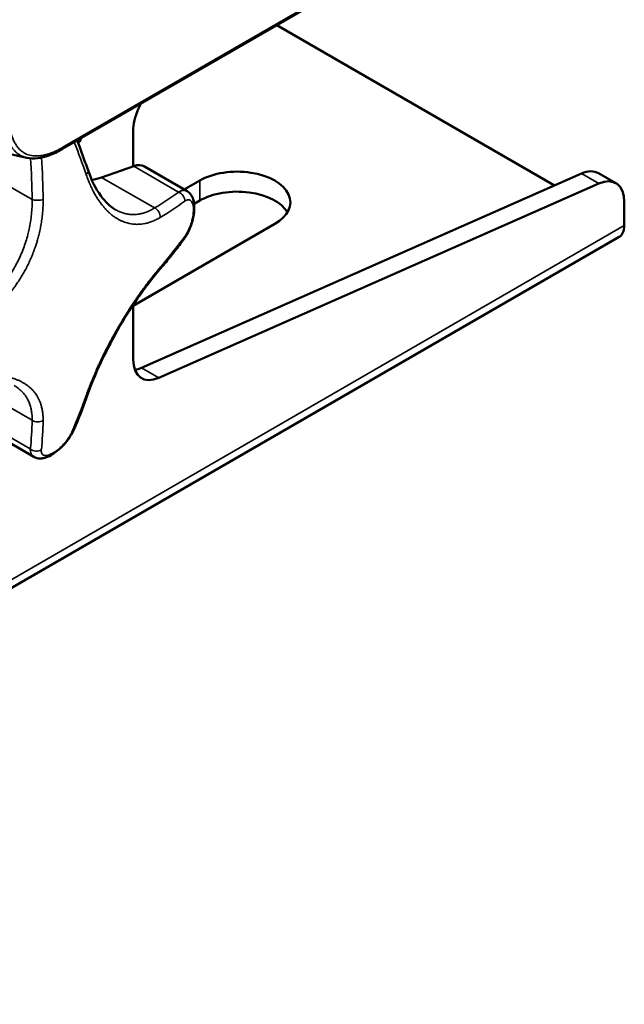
# Paper-space layout 'Sheet_1' of a CAD drawing. Header units: millimetres. Extents: x 0 to 118, y 0 to 118.
# Tile 75 of 206: x 40.69 to 43.6, y 78.17 to 82.92. Entities that reach past the tile are written whole.
import ezdxf

# ---------------------------------------------------------------- set-up
doc = ezdxf.new("R2010")
doc.units = ezdxf.units.MM
doc.layers.add('Visible (ANSI)', color=7, linetype='Continuous', lineweight=50)
doc.layers.add('Visible Narrow (ANSI)', color=7, linetype='Continuous', lineweight=35)

psp = doc.layouts.new('Sheet_1')

# ---------------------------------------------------------------- linework, layer by layer
at = {"layer": 'Visible (ANSI)'}
for p, q in [((43.5041, 83.80035), (40.89306, 82.29286)), ((41.92888, 82.89089), (43.26682, 82.11844)), ((40.31587, 82.34271), (40.72327, 82.25189)), ((41.23644, 82.21054), (41.23644, 82.38057)), ((40.72328, 82.25189), (40.72328, 82.25189)), ((41.23883, 82.21138), (41.08417, 82.15675)), ((41.2906, 82.2095), (41.49613, 82.09084)), ((43.39629, 82.1756), (41.27585, 81.23942)), ((43.56197, 82.12884), (43.47845, 82.17706)), ((41.35937, 81.1912), (43.47981, 82.12738)), ((41.4825, 82.0987), (41.55658, 82.14147)), ((41.49613, 82.09084), (41.49613, 82.09084)), ((41.53002, 82.0297), (41.55658, 82.04504)), ((43.60274, 81.92449), (43.60274, 82.03873)), ((41.91849, 81.93253), (41.23644, 81.53874)), ((43.57828, 81.87042), (37.17534, 78.17369)), ((41.23644, 81.27985), (41.23644, 81.54326)), ((40.75723, 80.81103), (40.5517, 80.92969))]:
    psp.add_line(p, q, dxfattribs=at)
for centre, major_axis, ratio, start_param, end_param in [((41.37563, 82.46093), (-0.09843, -0.17048), 0.5773503, 4.8945957, 5.4977871), ((40.40127, 82.67338), (-0.73819, -1.27858), 0.5773503, 1.7530031, 1.7723834), ((40.40127, 82.67338), (0.58071, 1.00582), 0.5773503, 4.6945023, 4.721426), ((41.21973, 82.08676), (0.07087, 0.12274), 0.5773503, 0, 0.593699), ((41.73754, 82.037), (0.25591, 0), 0.5773503, 5.4977871, 8.6393798), ((41.16373, 82.67604), (-0.29528, -0.51143), 0.5773503, 0.4780229, 0.593699), ((43.38003, 82.00658), (0.09843, 0.17048), 0.5773503, 0, 0.6682894), ((43.46354, 81.95836), (0.09843, 0.17048), 0.5773503, 5.4977871, 6.9514747), ((41.73754, 81.94056), (0.25591, 0), 0.5773503, 0.332447, 2.3561945), ((41.49148, 82.01364), (0.03937, 0.00008), 0.5787228, 0.0000002, 0.0000131), ((41.49148, 82.00997), (0.03937, -0.00008), 0.5759744, 6.2831732, 6.2831854), ((43.51922, 81.97271), (0.05906, -0.10229), 0.5773503, 0, 0.7853982), ((41.44992, 81.88446), (0.03176, -0.02327), 0.5974573, 0.0000394, 0.0000557), ((41.37563, 81.36022), (-0.09843, -0.17048), 0.5773503, 5.4977871, 6.9514747), ((41.29211, 81.40843), (-0.09843, -0.17048), 0.5773503, 0.438149, 0.6682894), ((40.91285, 80.95423), (0.03603, -0.01587), 0.5974573, 6.2831212, 6.283134), ((40.82494, 80.85548), (0.01975, -0.03405), 0.5759744, 0.0000002, 0.000013), ((40.82176, 80.85365), (0.01962, -0.03414), 0.5787228, 6.2831733, 6.2831855)]:
    psp.add_ellipse(centre, major_axis=major_axis, ratio=ratio, start_param=start_param, end_param=end_param, dxfattribs=at)
for points, knots in [([(40.89306, 82.29286), (40.87186, 82.28062), (40.85046, 82.27031), (40.81138, 82.25629), (40.79349, 82.25178), (40.75789, 82.24759), (40.73999, 82.24816), (40.72328, 82.25189)], [0, 0, 0, 0, 0.22550259, 0.22550259, 0.41633613, 0.41633613, 0.6153722, 0.6153722, 0.6153722, 0.6153722]), ([(41.01854, 82.19131), (41.01432, 82.20353), (41.01001, 82.21578), (41.00125, 82.24032), (40.9968, 82.25262), (40.98773, 82.27727), (40.98312, 82.28962), (40.97429, 82.31294), (40.97009, 82.3239), (40.96583, 82.33487)], [3.343062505, 3.343062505, 3.343062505, 3.343062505, 3.358264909, 3.358264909, 3.373467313, 3.373467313, 3.388669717, 3.388669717, 3.402108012, 3.402108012, 3.402108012, 3.402108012]), ([(41.01854, 82.19131), (41.0353, 82.14285), (41.05677, 82.10025), (41.10248, 82.03781), (41.12662, 82.01556), (41.15096, 82.0015)], [0, 0, 0, 0, 0.47574693, 0.47574693, 0.90568964, 0.90568964, 0.90568964, 0.90568964]), ([(41.49613, 82.09084), (41.50251, 82.08715), (41.50812, 82.08219), (41.51734, 82.07076), (41.52095, 82.06417), (41.52715, 82.04825), (41.52919, 82.03852), (41.53062, 82.02356), (41.53084, 82.0187), (41.53085, 82.01372)], [0, 0, 0, 0, 0.06827393, 0.06827393, 0.14007674, 0.14007674, 0.23397992, 0.23397992, 0.27724553, 0.27724553, 0.27724553, 0.27724553]), ([(41.53085, 82.00989), (41.53082, 81.99566), (41.52904, 81.98017), (41.5229, 81.95056), (41.51873, 81.93612), (41.50881, 81.90928), (41.50304, 81.89652), (41.49203, 81.87644), (41.48699, 81.86844), (41.48168, 81.86119)], [0, 0, 0, 0, 0.123522, 0.123522, 0.23518334, 0.23518334, 0.34251002, 0.34251002, 0.42183609, 0.42183609, 0.42183609, 0.42183609]), ([(41.53085, 82.01372), (41.53085, 82.01346), (41.53085, 82.01321), (41.53085, 82.0127), (41.53085, 82.01244), (41.53085, 82.01193), (41.53085, 82.01168), (41.53085, 82.01116), (41.53085, 82.01091), (41.53085, 82.0104), (41.53085, 82.01014), (41.53085, 82.00989)], [3.139212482, 3.139212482, 3.139212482, 3.139212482, 3.1401645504, 3.1401645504, 3.1411166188, 3.1411166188, 3.1420686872, 3.1420686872, 3.1430207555, 3.1430207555, 3.1439728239, 3.1439728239, 3.1439728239, 3.1439728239]), ([(41.36359, 81.71264), (41.37196, 81.72238), (41.38022, 81.73215), (41.39657, 81.75176), (41.40464, 81.7616), (41.42059, 81.78134), (41.42846, 81.79125), (41.44401, 81.81113), (41.45169, 81.8211), (41.46683, 81.8411), (41.47431, 81.85113), (41.48168, 81.86119)], [3.343062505, 3.343062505, 3.343062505, 3.343062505, 3.358264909, 3.358264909, 3.373467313, 3.373467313, 3.388669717, 3.388669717, 3.403872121, 3.403872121, 3.419074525, 3.419074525, 3.419074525, 3.419074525]), ([(41.36359, 81.71264), (41.32919, 81.67261), (41.29292, 81.62548), (41.22381, 81.52565), (41.19002, 81.47192), (41.12895, 81.36473), (41.10078, 81.30998), (41.05384, 81.208), (41.0341, 81.15943), (41.01848, 81.1149)], [0, 0, 0, 0, 0.4912756, 0.4912756, 0.9667941, 0.9667941, 1.431552, 1.431552, 1.8706982, 1.8706982, 1.8706982, 1.8706982]), ([(40.94888, 80.93836), (40.95391, 80.94978), (40.95886, 80.96126), (40.96861, 80.98438), (40.97341, 80.99602), (40.98285, 81.01942), (40.98749, 81.03119), (40.99661, 81.05488), (41.0011, 81.06679), (41.00991, 81.09074), (41.01424, 81.10279), (41.01848, 81.1149)], [2.864110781, 2.864110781, 2.864110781, 2.864110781, 2.879313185, 2.879313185, 2.89451559, 2.89451559, 2.909717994, 2.909717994, 2.924920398, 2.924920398, 2.940122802, 2.940122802, 2.940122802, 2.940122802]), ([(40.94888, 80.93836), (40.94275, 80.92444), (40.93428, 80.90997), (40.91528, 80.8836), (40.90481, 80.87125), (40.88371, 80.85006), (40.87296, 80.84074), (40.8564, 80.82867), (40.85054, 80.82482), (40.8447, 80.82143)], [0, 0, 0, 0, 0.13430702, 0.13430702, 0.25431106, 0.25431106, 0.36300213, 0.36300213, 0.42167358, 0.42167358, 0.42167358, 0.42167358]), ([(40.8447, 80.82143), (40.84447, 80.8213), (40.84425, 80.82117), (40.84381, 80.82092), (40.84359, 80.82079), (40.84315, 80.82053), (40.84292, 80.82041), (40.84248, 80.82015), (40.84226, 80.82002), (40.84182, 80.81977), (40.8416, 80.81964), (40.84137, 80.81951)], [4.7100088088, 4.7100088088, 4.7100088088, 4.7100088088, 4.7109608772, 4.7109608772, 4.7119129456, 4.7119129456, 4.7128650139, 4.7128650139, 4.7138170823, 4.7138170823, 4.7147691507, 4.7147691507, 4.7147691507, 4.7147691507]), ([(40.84137, 80.81951), (40.82956, 80.81272), (40.81767, 80.80768), (40.79956, 80.80369), (40.79333, 80.80296), (40.78209, 80.80315), (40.77704, 80.80377), (40.76698, 80.80631), (40.76191, 80.80832), (40.75723, 80.81102)], [0, 0, 0, 0, 0.11848499, 0.11848499, 0.17903828, 0.17903828, 0.22712902, 0.22712902, 0.27721329, 0.27721329, 0.27721329, 0.27721329])]:
    psp.add_open_spline(points, degree=3, knots=knots, dxfattribs=at)
psp.add_open_spline([(40.75723, 80.81102), (40.75723, 80.81102), (40.75723, 80.81103), (40.75723, 80.81103)], degree=3, dxfattribs=at)
at = {"layer": 'Visible Narrow (ANSI)'}
for p, q in [((40.89714, 82.30187), (43.50818, 83.80936)), ((40.49416, 82.19759), (40.74903, 82.05045)), ((41.45522, 82.08645), (41.23883, 82.21138)), ((41.08417, 82.15675), (41.33903, 82.00961)), ((43.47981, 82.12738), (43.39629, 82.1756)), ((41.55658, 82.04504), (41.55658, 82.14147)), ((37.1998, 78.22775), (43.60274, 81.92449)), ((41.27585, 81.23942), (41.35937, 81.1912)), ((40.74903, 80.98769), (40.49416, 81.13483)), ((40.52418, 80.97358), (40.74058, 80.84864))]:
    psp.add_line(p, q, dxfattribs=at)
for centre, major_axis, ratio, start_param, end_param in [((40.88322, 82.30991), (0.00984, -0.01705), 0.5773503, 6.2831848, 7.0685835), ((38.97428, 82.9504), (1.91187, -2.3855), 0.4567734, 0.9077552, 0.9718974), ((38.57687, 82.72654), (1.00518, -2.84556), 0.6767752, 1.102942, 1.1722018), ((38.60181, 82.73535), (-1.01824, 2.88254), 0.6767752, 4.2445347, 4.3141911), ((40.98133, 82.17845), (0.03721, 0.01287), 0.5475531, 5.3773607, 6.2831857), ((38.82903, 83.06865), (-2.98307, 0.45704), 0.4567734, 2.6367772, 2.7127892), ((41.44992, 82.05183), (-0.02329, 0.03174), 0.8090437, 3.9097891, 5.3930483), ((40.77636, 82.0601), (0.03937, 0.0004), 0.3320011, 3.9417576, 5.4250167), ((41.33373, 81.97499), (0.0202, -0.03379), 0.7786198, 0.8430347, 2.3262939), ((38.82419, 83.03706), (3.02184, -0.46298), 0.4567734, 5.7783699, 5.8543819), ((41.49148, 82.01364), (0.03937, 0.00008), 0.5787228, 5.813782, 6.2831853), ((41.49148, 82.00997), (0.03937, -0.00008), 0.5759744, 5.8161621, 6.2831732), ((40.8498, 81.61079), (0.47858, 0.82893), 0.5773503, 5.495407, 5.5001673), ((38.82419, 82.60696), (-3.00547, -0.55945), 0.6767752, 2.4415903, 2.5176024), ((41.44992, 81.88446), (0.03176, -0.02327), 0.5974573, 0.0000163, 0.4786286), ((41.33373, 81.7383), (0.02986, -0.02566), 0.5630678, 0, 0.5237094), ((38.97428, 82.86693), (1.01824, -2.88254), 0.6767752, 0.6239903, 0.7000023), ((40.98133, 81.12793), (0.03715, -0.01303), 0.5630678, 5.7594759, 6.2831853), ((38.57687, 82.63189), (1.88735, -2.35489), 0.4567734, 0.4288034, 0.5048155), ((40.77636, 81.00959), (-0.03937, 0.0006), 0.7786198, 0.8152987, 2.2985579), ((38.60181, 82.65188), (-1.91187, 2.3855), 0.4567734, 3.5703961, 3.6464081), ((40.91285, 80.95423), (0.03603, -0.01587), 0.5974573, 5.8045567, 6.2831725), ((40.76791, 80.87055), (0.03914, -0.0043), 0.8090437, 4.0317296, 5.5149888), ((40.82176, 80.85365), (0.01961, -0.03414), 0.5787228, 0, 0.4694033), ((40.82494, 80.85548), (0.01976, -0.03405), 0.5759744, 0.0000128, 0.4670232), ((40.8498, 81.61079), (0.47858, 0.82893), 0.5773503, 3.9246106, 3.929371)]:
    psp.add_ellipse(centre, major_axis=major_axis, ratio=ratio, start_param=start_param, end_param=end_param, dxfattribs=at)
for points, knots in [([(40.72328, 82.25189), (40.72104, 82.25239), (40.71883, 82.25295), (40.7157, 82.25384), (40.71474, 82.25413), (40.71115, 82.25525), (40.70856, 82.25616), (40.70299, 82.25836), (40.70003, 82.25968), (40.69589, 82.26175), (40.69467, 82.26239), (40.6906, 82.26461), (40.68781, 82.2663), (40.68246, 82.26985), (40.67991, 82.2717), (40.67659, 82.27432), (40.67578, 82.27498), (40.67243, 82.27776), (40.66996, 82.28), (40.66513, 82.28472), (40.66279, 82.28721), (40.65976, 82.29066), (40.65904, 82.29151), (40.65711, 82.29383), (40.65591, 82.29533), (40.65249, 82.29979), (40.6503, 82.30286), (40.6466, 82.30848), (40.64506, 82.31096), (40.64163, 82.31681), (40.63977, 82.32023), (40.63775, 82.32423), (40.63753, 82.32467), (40.63544, 82.32888), (40.63364, 82.33281), (40.63154, 82.33779), (40.63117, 82.33867), (40.62913, 82.34369), (40.62751, 82.34801), (40.62494, 82.35552), (40.62394, 82.35863), (40.62206, 82.36482), (40.62119, 82.36789), (40.619, 82.37609), (40.61773, 82.38133), (40.61545, 82.39194), (40.61442, 82.3973), (40.61317, 82.40472), (40.61286, 82.40663), (40.61256, 82.40856)], [0.42790657, 0.42790657, 0.42790657, 0.42790657, 0.45122589, 0.45122589, 0.46153846, 0.46153846, 0.49015026, 0.49015026, 0.5240341, 0.5240341, 0.53846154, 0.53846154, 0.57241921, 0.57241921, 0.60477515, 0.60477515, 0.61538462, 0.61538462, 0.64865623, 0.64865623, 0.68175353, 0.68175353, 0.69230769, 0.69230769, 0.71009032, 0.71009032, 0.74402409, 0.74402409, 0.76923077, 0.76923077, 0.80141042, 0.80141042, 0.80534007, 0.80534007, 0.83900658, 0.83900658, 0.84615385, 0.84615385, 0.87949836, 0.87949836, 0.90196733, 0.90196733, 0.92307692, 0.92307692, 0.95691994, 0.95691994, 0.98906697, 0.98906697, 1, 1, 1, 1]), ([(40.89714, 82.30187), (40.89081, 82.29822), (40.88448, 82.29475), (40.87816, 82.2915), (40.87121, 82.28791), (40.86426, 82.28458), (40.85735, 82.28153), (40.8497, 82.27816), (40.84209, 82.27514), (40.83455, 82.27249), (40.82618, 82.26956), (40.81789, 82.26711), (40.80972, 82.26518), (40.80789, 82.26475), (40.80607, 82.26434), (40.80425, 82.26396), (40.79706, 82.26246), (40.78996, 82.26138), (40.783, 82.26076), (40.77554, 82.26009), (40.76823, 82.25995), (40.76114, 82.26036), (40.75894, 82.26049), (40.75677, 82.26067), (40.75461, 82.26091), (40.74424, 82.26204), (40.73437, 82.26442), (40.72514, 82.26806), (40.72432, 82.26838), (40.72351, 82.26871), (40.7227, 82.26906), (40.71394, 82.27277), (40.7058, 82.27763), (40.69834, 82.28357), (40.69573, 82.28565), (40.69321, 82.28786), (40.69077, 82.29019), (40.68597, 82.29478), (40.6815, 82.29985), (40.67737, 82.30536), (40.6734, 82.31066), (40.66975, 82.31636), (40.6664, 82.3224), (40.66468, 82.3255), (40.66305, 82.32869), (40.66149, 82.33196), (40.65675, 82.34195), (40.65274, 82.35274), (40.64941, 82.36416), (40.64917, 82.36498), (40.64893, 82.36582), (40.64869, 82.36665), (40.64514, 82.37929), (40.6424, 82.39267), (40.64038, 82.4066), (40.64017, 82.40807), (40.63997, 82.40954), (40.63977, 82.41102)], [0.00000004, 0.00000004, 0.00000004, 0.00000004, 0.05025338, 0.05025338, 0.05025338, 0.105606, 0.105606, 0.105606, 0.16684946, 0.16684946, 0.16684946, 0.23478844, 0.23478844, 0.23478844, 0.25, 0.25, 0.25, 0.3102989, 0.3102989, 0.3102989, 0.375, 0.375, 0.375, 0.39501483, 0.39501483, 0.39501483, 0.49142919, 0.49142919, 0.49142919, 0.5, 0.5, 0.5, 0.59260522, 0.59260522, 0.59260522, 0.625, 0.625, 0.625, 0.68873563, 0.68873563, 0.68873563, 0.75, 0.75, 0.75, 0.78136104, 0.78136104, 0.78136104, 0.87699411, 0.87699411, 0.87699411, 0.88393371, 0.88393371, 0.88393371, 0.98892583, 0.98892583, 0.98892583, 1, 1, 1, 1]), ([(41.00984, 82.17035), (41.0133, 82.16033), (41.01679, 82.151), (41.02023, 82.14233), (41.02059, 82.14143), (41.02094, 82.14054), (41.0213, 82.13966), (41.02509, 82.13025), (41.02883, 82.12162), (41.03253, 82.11359), (41.03622, 82.10557), (41.03986, 82.09815), (41.04346, 82.0912), (41.04706, 82.08424), (41.05063, 82.07776), (41.05418, 82.07162), (41.05772, 82.06549), (41.06125, 82.05971), (41.06478, 82.05422), (41.06831, 82.04873), (41.07183, 82.04353), (41.07536, 82.03856), (41.0783, 82.03443), (41.08124, 82.03046), (41.0842, 82.02664), (41.08481, 82.02586), (41.08541, 82.02508), (41.08602, 82.02431), (41.08959, 82.01977), (41.09319, 82.01543), (41.09682, 82.01126), (41.0997, 82.00796), (41.1026, 82.00477), (41.10553, 82.00168), (41.10631, 82.00086), (41.10709, 82.00005), (41.10787, 81.99924), (41.1116, 81.99539), (41.11538, 81.9917), (41.11922, 81.98816), (41.12306, 81.98462), (41.12696, 81.98122), (41.13092, 81.97797), (41.13489, 81.97473), (41.13891, 81.97163), (41.143, 81.9687), (41.14708, 81.96576), (41.15122, 81.96298), (41.1554, 81.96037), (41.15959, 81.95776), (41.16382, 81.95532), (41.16809, 81.95305), (41.17235, 81.95078), (41.17665, 81.94868), (41.18098, 81.94676), (41.1853, 81.94484), (41.18965, 81.9431), (41.19402, 81.94153), (41.19839, 81.93997), (41.20278, 81.93858), (41.20718, 81.93736), (41.21042, 81.93646), (41.21367, 81.93566), (41.21693, 81.93495), (41.2181, 81.93469), (41.21928, 81.93445), (41.22046, 81.93422), (41.2249, 81.93334), (41.22938, 81.93263), (41.2339, 81.9321), (41.23773, 81.93164), (41.24159, 81.93131), (41.24549, 81.9311), (41.24619, 81.93106), (41.2469, 81.93103), (41.2476, 81.931), (41.25118, 81.93085), (41.25479, 81.93081), (41.25846, 81.93088), (41.25953, 81.9309), (41.2606, 81.93092), (41.26167, 81.93096), (41.26556, 81.9311), (41.2695, 81.93137), (41.27352, 81.93177), (41.27444, 81.93186), (41.27536, 81.93196), (41.27629, 81.93207), (41.28127, 81.93264), (41.28638, 81.93343), (41.29164, 81.93447), (41.29691, 81.9355), (41.30235, 81.93679), (41.308, 81.9384), (41.31366, 81.94), (41.31954, 81.94192), (41.32571, 81.94425), (41.33188, 81.94657), (41.33834, 81.94931), (41.34518, 81.9526), (41.35202, 81.95589), (41.35925, 81.95973), (41.36681, 81.96425)], [0, 0, 0, 0, 0.0335748, 0.0335748, 0.0335748, 0.037037, 0.037037, 0.037037, 0.0740741, 0.0740741, 0.0740741, 0.1111111, 0.1111111, 0.1111111, 0.1481481, 0.1481481, 0.1481481, 0.1851852, 0.1851852, 0.1851852, 0.2222222, 0.2222222, 0.2222222, 0.2529801, 0.2529801, 0.2529801, 0.2592593, 0.2592593, 0.2592593, 0.2962963, 0.2962963, 0.2962963, 0.3255643, 0.3255643, 0.3255643, 0.3333333, 0.3333333, 0.3333333, 0.3703704, 0.3703704, 0.3703704, 0.4074074, 0.4074074, 0.4074074, 0.4444444, 0.4444444, 0.4444444, 0.4814815, 0.4814815, 0.4814815, 0.5185185, 0.5185185, 0.5185185, 0.5555556, 0.5555556, 0.5555556, 0.5925926, 0.5925926, 0.5925926, 0.6296296, 0.6296296, 0.6296296, 0.6568596, 0.6568596, 0.6568596, 0.6666667, 0.6666667, 0.6666667, 0.7037037, 0.7037037, 0.7037037, 0.7350993, 0.7350993, 0.7350993, 0.7407407, 0.7407407, 0.7407407, 0.7694261, 0.7694261, 0.7694261, 0.7777778, 0.7777778, 0.7777778, 0.8079105, 0.8079105, 0.8079105, 0.8148148, 0.8148148, 0.8148148, 0.8518519, 0.8518519, 0.8518519, 0.8888889, 0.8888889, 0.8888889, 0.9259259, 0.9259259, 0.9259259, 0.962963, 0.962963, 0.962963, 1, 1, 1, 1]), ([(41.49613, 82.09084), (41.49612, 82.09084), (41.49612, 82.09084), (41.49611, 82.09085), (41.49503, 82.09147), (41.49392, 82.09202), (41.49279, 82.09249), (41.49165, 82.09297), (41.49048, 82.09337), (41.48929, 82.09369), (41.48809, 82.09402), (41.48687, 82.09427), (41.48564, 82.09444), (41.48505, 82.09453), (41.48446, 82.09459), (41.48386, 82.09464), (41.48255, 82.09475), (41.48124, 82.09478), (41.47991, 82.09473), (41.47863, 82.09469), (41.47733, 82.09457), (41.47602, 82.09439), (41.47469, 82.0942), (41.47336, 82.09394), (41.472, 82.09361), (41.47142, 82.09347), (41.47083, 82.09332), (41.47024, 82.09315), (41.47015, 82.09313), (41.47006, 82.0931), (41.46997, 82.09307), (41.46812, 82.09254), (41.46624, 82.09187), (41.46433, 82.09108), (41.46241, 82.09028), (41.46047, 82.08936), (41.45851, 82.08831), (41.45742, 82.08773), (41.45632, 82.08711), (41.45522, 82.08645)], [0.57319214, 0.57319214, 0.57319214, 0.57319214, 0.57339483, 0.57339483, 0.57339483, 0.61317714, 0.61317714, 0.61317714, 0.65312627, 0.65312627, 0.65312627, 0.6932983, 0.6932983, 0.6932983, 0.71258002, 0.71258002, 0.71258002, 0.75467042, 0.75467042, 0.75467042, 0.79550021, 0.79550021, 0.79550021, 0.83666724, 0.83666724, 0.83666724, 0.85445735, 0.85445735, 0.85445735, 0.85714286, 0.85714286, 0.85714286, 0.91279917, 0.91279917, 0.91279917, 0.96873162, 0.96873162, 0.96873162, 1, 1, 1, 1]), ([(40.74903, 82.05045), (40.74926, 82.03868), (40.74915, 82.02685), (40.74822, 82.00312), (40.7474, 81.99123), (40.74507, 81.96742), (40.74356, 81.95551), (40.73983, 81.93172), (40.73762, 81.91984), (40.73313, 81.89906), (40.73101, 81.89014), (40.72572, 81.8699), (40.72243, 81.85861), (40.71523, 81.83617), (40.71132, 81.82502), (40.70289, 81.80292), (40.69837, 81.79197), (40.68873, 81.7703), (40.68362, 81.75958), (40.67307, 81.73894), (40.66767, 81.72901), (40.65608, 81.70893), (40.64986, 81.69879), (40.63689, 81.67889), (40.63014, 81.66911), (40.61613, 81.64996), (40.60888, 81.64058), (40.5939, 81.62226), (40.58618, 81.61332), (40.57069, 81.59634), (40.56295, 81.58829), (40.54641, 81.57194), (40.53756, 81.56369), (40.51947, 81.54774), (40.51022, 81.54005), (40.49136, 81.52525), (40.48175, 81.51815), (40.46221, 81.50456), (40.45227, 81.49807), (40.43443, 81.48715), (40.42657, 81.48259), (40.41865, 81.47823)], [0, 0, 0, 0, 0.0527307, 0.0527307, 0.1053505, 0.1053505, 0.1579077, 0.1579077, 0.210386, 0.210386, 0.25, 0.25, 0.3005369, 0.3005369, 0.3510386, 0.3510386, 0.4015192, 0.4015192, 0.4519895, 0.4519895, 0.5, 0.5, 0.5504744, 0.5504744, 0.6009684, 0.6009684, 0.6514715, 0.6514715, 0.7020139, 0.7020139, 0.75, 0.75, 0.8022522, 0.8022522, 0.854597, 0.854597, 0.9069925, 0.9069925, 0.9594896, 0.9594896, 1, 1, 1, 1]), ([(40.44522, 81.43217), (40.45667, 81.43863), (40.46742, 81.44515), (40.47747, 81.45161), (40.48752, 81.45807), (40.49687, 81.46446), (40.50568, 81.47078), (40.5145, 81.47711), (40.52277, 81.48336), (40.53061, 81.48956), (40.53846, 81.49575), (40.54589, 81.5019), (40.55299, 81.50801), (40.5601, 81.51412), (40.56688, 81.5202), (40.5734, 81.52628), (40.57992, 81.53235), (40.58619, 81.53842), (40.59226, 81.54451), (40.59832, 81.5506), (40.60419, 81.55671), (40.60991, 81.56286), (40.61562, 81.56902), (40.62118, 81.57523), (40.62661, 81.58152), (40.63204, 81.5878), (40.63736, 81.59416), (40.64255, 81.60061), (40.64644, 81.60544), (40.65027, 81.61031), (40.65404, 81.61524), (40.6553, 81.61689), (40.65656, 81.61856), (40.65781, 81.62022), (40.6628, 81.62686), (40.66768, 81.63359), (40.67245, 81.64043), (40.67723, 81.64726), (40.6819, 81.6542), (40.68646, 81.66123), (40.69103, 81.66827), (40.69549, 81.67541), (40.69983, 81.68264), (40.70418, 81.68987), (40.7084, 81.69719), (40.71249, 81.70456), (40.71659, 81.71194), (40.72055, 81.71938), (40.72437, 81.72687), (40.72819, 81.73435), (40.73187, 81.74189), (40.73541, 81.74945), (40.73894, 81.75701), (40.74234, 81.7646), (40.74559, 81.77223), (40.74884, 81.77986), (40.75196, 81.78753), (40.75495, 81.79524), (40.75793, 81.80296), (40.76078, 81.81073), (40.76351, 81.81858), (40.76584, 81.82528), (40.76808, 81.83204), (40.77022, 81.83887), (40.77059, 81.84004), (40.77096, 81.84121), (40.77132, 81.84238), (40.7733, 81.84881), (40.77521, 81.85531), (40.77704, 81.8619), (40.7775, 81.86355), (40.77795, 81.8652), (40.7784, 81.86686), (40.78064, 81.87516), (40.78276, 81.88362), (40.78476, 81.8923), (40.78676, 81.90098), (40.78864, 81.90989), (40.79038, 81.91909), (40.79212, 81.92829), (40.79373, 81.93778), (40.79517, 81.94766), (40.79661, 81.95754), (40.79789, 81.96779), (40.79896, 81.97856), (40.80004, 81.98933), (40.8009, 82.00061), (40.80147, 82.01258), (40.80198, 82.02321), (40.80226, 82.03439), (40.80222, 82.04606), (40.80222, 82.04752), (40.80221, 82.04899), (40.80219, 82.05047)], [0, 0, 0, 0, 0.037037, 0.037037, 0.037037, 0.0740741, 0.0740741, 0.0740741, 0.1111111, 0.1111111, 0.1111111, 0.1481481, 0.1481481, 0.1481481, 0.1851852, 0.1851852, 0.1851852, 0.2222222, 0.2222222, 0.2222222, 0.2592593, 0.2592593, 0.2592593, 0.2962963, 0.2962963, 0.2962963, 0.3333333, 0.3333333, 0.3333333, 0.3610591, 0.3610591, 0.3610591, 0.3703704, 0.3703704, 0.3703704, 0.4074074, 0.4074074, 0.4074074, 0.4444444, 0.4444444, 0.4444444, 0.4814815, 0.4814815, 0.4814815, 0.5185185, 0.5185185, 0.5185185, 0.5555556, 0.5555556, 0.5555556, 0.5925926, 0.5925926, 0.5925926, 0.6296296, 0.6296296, 0.6296296, 0.6666667, 0.6666667, 0.6666667, 0.7037037, 0.7037037, 0.7037037, 0.7353387, 0.7353387, 0.7353387, 0.7407407, 0.7407407, 0.7407407, 0.7703776, 0.7703776, 0.7703776, 0.7777778, 0.7777778, 0.7777778, 0.8148148, 0.8148148, 0.8148148, 0.8518519, 0.8518519, 0.8518519, 0.8888889, 0.8888889, 0.8888889, 0.9259259, 0.9259259, 0.9259259, 0.962963, 0.962963, 0.962963, 0.9958767, 0.9958767, 0.9958767, 1, 1, 1, 1]), ([(41.33903, 82.00961), (41.3325, 82.00557), (41.32592, 82.0019), (41.31269, 81.99532), (41.30605, 81.99241), (41.29272, 81.98738), (41.28604, 81.98526), (41.27268, 81.9818), (41.26599, 81.98047), (41.25411, 81.97881), (41.24892, 81.97832), (41.23728, 81.97779), (41.23085, 81.97787), (41.21805, 81.9788), (41.21169, 81.97964), (41.19904, 81.98209), (41.19277, 81.98369), (41.18034, 81.98765), (41.17418, 81.99), (41.16231, 81.99532), (41.1566, 81.99825), (41.15096, 82.0015)], [0, 0, 0, 0, 0.05246557, 0.05246557, 0.10482443, 0.10482443, 0.15712307, 0.15712307, 0.20934671, 0.20934671, 0.25, 0.25, 0.3005574, 0.3005574, 0.35108015, 0.35108015, 0.40158216, 0.40158216, 0.45207434, 0.45207434, 0.49997172, 0.49997172, 0.49997172, 0.49997172]), ([(41.48451, 82.04209), (41.48788, 82.04456), (41.49119, 82.04643), (41.49664, 82.04851), (41.49884, 82.04904), (41.50176, 82.04932), (41.50255, 82.04934), (41.50621, 82.04924), (41.50891, 82.04849), (41.51245, 82.04645), (41.51349, 82.04569), (41.51569, 82.04372), (41.51683, 82.04244), (41.51968, 82.03847), (41.52123, 82.03542), (41.52283, 82.03094), (41.52314, 82.02998), (41.52427, 82.02614), (41.52495, 82.02304), (41.52613, 82.01527), (41.52651, 82.01044), (41.52661, 82.00466), (41.52661, 82.00403), (41.52661, 82.0034)], [0.00000001, 0.00000001, 0.00000001, 0.00000001, 0.14618123, 0.14618123, 0.25, 0.25, 0.28933425, 0.28933425, 0.43552187, 0.43552187, 0.5, 0.5, 0.57932291, 0.57932291, 0.71464924, 0.71464924, 0.75, 0.75, 0.85090309, 0.85090309, 0.98396906, 0.98396906, 1, 1, 1, 1]), ([(41.52661, 81.99968), (41.5266, 81.99418), (41.52626, 81.98832), (41.52507, 81.97743), (41.52435, 81.97249), (41.52323, 81.96633), (41.52301, 81.96519), (41.52154, 81.95775), (41.52001, 81.95135), (41.51707, 81.9409), (41.51582, 81.93683), (41.51371, 81.93048), (41.5129, 81.92817), (41.50969, 81.91937), (41.50708, 81.913), (41.5032, 81.90454), (41.50209, 81.90222), (41.49903, 81.89607), (41.49704, 81.89233), (41.49192, 81.88342), (41.48873, 81.87843), (41.48516, 81.87344), (41.48484, 81.87299), (41.48451, 81.87255)], [0, 0, 0, 0, 0.13965777, 0.13965777, 0.25, 0.25, 0.27486857, 0.27486857, 0.41224395, 0.41224395, 0.5, 0.5, 0.55063108, 0.55063108, 0.6942739, 0.6942739, 0.75, 0.75, 0.84452059, 0.84452059, 0.98582717, 0.98582717, 1, 1, 1, 1]), ([(41.36681, 81.72449), (41.36342, 81.72054), (41.36009, 81.71662), (41.35683, 81.71275), (41.35349, 81.70878), (41.35023, 81.70485), (41.34703, 81.70097), (41.34645, 81.70027), (41.34587, 81.69956), (41.34529, 81.69886), (41.34359, 81.69678), (41.34191, 81.69472), (41.34025, 81.69268), (41.33745, 81.68923), (41.33471, 81.68583), (41.33203, 81.68247), (41.32992, 81.67983), (41.32785, 81.67722), (41.32582, 81.67464), (41.32221, 81.67007), (41.3187, 81.66557), (41.31527, 81.66113), (41.31458, 81.66023), (41.31389, 81.65933), (41.3132, 81.65844), (41.31146, 81.65618), (41.30975, 81.65395), (41.30806, 81.65172), (41.3042, 81.64666), (41.30044, 81.64167), (41.29677, 81.63675), (41.29504, 81.63443), (41.29333, 81.63212), (41.29164, 81.62983), (41.28757, 81.62432), (41.28361, 81.61889), (41.27972, 81.6135), (41.27855, 81.61189), (41.27739, 81.61028), (41.27624, 81.60867), (41.27421, 81.60584), (41.2722, 81.60302), (41.27021, 81.60021), (41.26859, 81.59794), (41.26699, 81.59567), (41.26541, 81.59341), (41.26413, 81.5916), (41.26287, 81.5898), (41.26161, 81.588), (41.25791, 81.5827), (41.25427, 81.57742), (41.25067, 81.57216), (41.25042, 81.57179), (41.25017, 81.57143), (41.24992, 81.57106), (41.24912, 81.5699), (41.24833, 81.56874), (41.24754, 81.56758), (41.24386, 81.56216), (41.24021, 81.55675), (41.23659, 81.55132), (41.23568, 81.54994), (41.23476, 81.54857), (41.23385, 81.54719), (41.23259, 81.5453), (41.23135, 81.54341), (41.2301, 81.54152), (41.228, 81.53833), (41.22591, 81.53514), (41.22382, 81.53193), (41.22268, 81.53017), (41.22154, 81.52841), (41.2204, 81.52665), (41.21738, 81.52199), (41.21438, 81.51732), (41.21139, 81.51262), (41.21108, 81.51212), (41.21076, 81.51163), (41.21045, 81.51113), (41.20934, 81.50939), (41.20824, 81.50764), (41.20713, 81.50589), (41.20419, 81.50122), (41.20125, 81.49653), (41.19832, 81.49182), (41.19703, 81.48973), (41.19573, 81.48763), (41.19444, 81.48554), (41.19429, 81.4853), (41.19415, 81.48506), (41.194, 81.48481), (41.1909, 81.47978), (41.18782, 81.47473), (41.18474, 81.46964), (41.18349, 81.46757), (41.18225, 81.4655), (41.181, 81.46342), (41.18051, 81.46261), (41.18002, 81.46179), (41.17953, 81.46098), (41.1772, 81.45709), (41.17488, 81.45318), (41.17257, 81.44926), (41.17109, 81.44675), (41.16961, 81.44424), (41.16814, 81.44172), (41.16741, 81.44047), (41.16668, 81.43922), (41.16595, 81.43797), (41.16392, 81.43448), (41.1619, 81.43098), (41.15988, 81.42748), (41.15841, 81.42492), (41.15694, 81.42236), (41.15548, 81.4198), (41.1546, 81.41826), (41.15373, 81.41672), (41.15285, 81.41517), (41.15091, 81.41175), (41.14899, 81.40833), (41.14707, 81.4049), (41.14574, 81.40253), (41.14442, 81.40016), (41.1431, 81.39779), (41.14218, 81.39613), (41.14127, 81.39448), (41.14036, 81.39283), (41.13869, 81.38982), (41.13704, 81.38681), (41.1354, 81.3838), (41.13394, 81.38113), (41.13249, 81.37846), (41.13105, 81.37579), (41.13027, 81.37435), (41.12949, 81.3729), (41.12871, 81.37146), (41.12668, 81.36768), (41.12467, 81.3639), (41.12266, 81.36013), (41.12156, 81.35805), (41.12046, 81.35596), (41.11936, 81.35388), (41.11882, 81.35285), (41.11828, 81.35183), (41.11775, 81.3508), (41.11554, 81.3466), (41.11336, 81.3424), (41.11119, 81.3382), (41.11013, 81.33613), (41.10907, 81.33407), (41.10801, 81.33201), (41.10774, 81.33147), (41.10746, 81.33093), (41.10718, 81.33038), (41.1045, 81.32514), (41.10185, 81.31989), (41.09921, 81.31462), (41.09846, 81.31312), (41.09771, 81.31162), (41.09696, 81.31012), (41.09385, 81.30387), (41.09077, 81.29759), (41.08771, 81.29128), (41.08745, 81.29075), (41.08719, 81.29021), (41.08693, 81.28967), (41.08667, 81.28913), (41.08641, 81.28859), (41.08615, 81.28805), (41.08328, 81.28213), (41.08044, 81.27617), (41.07761, 81.27015), (41.07751, 81.26994), (41.07741, 81.26973), (41.07731, 81.26952), (41.0767, 81.26823), (41.07609, 81.26694), (41.07549, 81.26564), (41.07298, 81.26028), (41.07048, 81.25488), (41.06798, 81.2494), (41.06788, 81.2492), (41.06779, 81.249), (41.0677, 81.2488), (41.06677, 81.24675), (41.06583, 81.2447), (41.0649, 81.24264), (41.06281, 81.23803), (41.06073, 81.23338), (41.05864, 81.22866), (41.05813, 81.22752), (41.05763, 81.22638), (41.05713, 81.22523), (41.05618, 81.22308), (41.05523, 81.22092), (41.05428, 81.21874), (41.05255, 81.21477), (41.05081, 81.21076), (41.04907, 81.20669), (41.04815, 81.20452), (41.04722, 81.20234), (41.04629, 81.20014), (41.04537, 81.19798), (41.04445, 81.1958), (41.04353, 81.1936), (41.04218, 81.19037), (41.04083, 81.18711), (41.03947, 81.1838), (41.03852, 81.1815), (41.03757, 81.17917), (41.03661, 81.17682), (41.03528, 81.17353), (41.03394, 81.1702), (41.03259, 81.16683), (41.03168, 81.16455), (41.03077, 81.16225), (41.02986, 81.15992), (41.02849, 81.15645), (41.02711, 81.15292), (41.02573, 81.14933), (41.02428, 81.14557), (41.02282, 81.14174), (41.02135, 81.13785), (41.02091, 81.13667), (41.02046, 81.13548), (41.02002, 81.13429), (41.01875, 81.13088), (41.01747, 81.12743), (41.01619, 81.12392), (41.0145, 81.11931), (41.01281, 81.11461), (41.01112, 81.10984), (41.01069, 81.10863), (41.01026, 81.10741), (41.00984, 81.10619)], [0, 0, 0, 0, 0.01673707, 0.01673707, 0.01673707, 0.03390279, 0.03390279, 0.03390279, 0.03703704, 0.03703704, 0.03703704, 0.04627023, 0.04627023, 0.04627023, 0.06186381, 0.06186381, 0.06186381, 0.07407407, 0.07407407, 0.07407407, 0.09567405, 0.09567405, 0.09567405, 0.10006278, 0.10006278, 0.10006278, 0.11111111, 0.11111111, 0.11111111, 0.13628964, 0.13628964, 0.13628964, 0.14814815, 0.14814815, 0.14814815, 0.17662871, 0.17662871, 0.17662871, 0.18518519, 0.18518519, 0.18518519, 0.20025604, 0.20025604, 0.20025604, 0.21245836, 0.21245836, 0.21245836, 0.22222222, 0.22222222, 0.22222222, 0.25093175, 0.25093175, 0.25093175, 0.25292506, 0.25292506, 0.25292506, 0.25925926, 0.25925926, 0.25925926, 0.28880159, 0.28880159, 0.28880159, 0.2962963, 0.2962963, 0.2962963, 0.30654814, 0.30654814, 0.30654814, 0.32384445, 0.32384445, 0.32384445, 0.33333333, 0.33333333, 0.33333333, 0.35842565, 0.35842565, 0.35842565, 0.36105913, 0.36105913, 0.36105913, 0.37037037, 0.37037037, 0.37037037, 0.3951644, 0.3951644, 0.3951644, 0.40614839, 0.40614839, 0.40614839, 0.40740741, 0.40740741, 0.40740741, 0.43373571, 0.43373571, 0.43373571, 0.44444444, 0.44444444, 0.44444444, 0.44864109, 0.44864109, 0.44864109, 0.4686742, 0.4686742, 0.4686742, 0.48148148, 0.48148148, 0.48148148, 0.48783541, 0.48783541, 0.48783541, 0.50556611, 0.50556611, 0.50556611, 0.51851852, 0.51851852, 0.51851852, 0.52630611, 0.52630611, 0.52630611, 0.54358802, 0.54358802, 0.54358802, 0.55555556, 0.55555556, 0.55555556, 0.56389933, 0.56389933, 0.56389933, 0.57909145, 0.57909145, 0.57909145, 0.59259259, 0.59259259, 0.59259259, 0.59990189, 0.59990189, 0.59990189, 0.61904876, 0.61904876, 0.61904876, 0.62962963, 0.62962963, 0.62962963, 0.63484135, 0.63484135, 0.63484135, 0.65619173, 0.65619173, 0.65619173, 0.66666667, 0.66666667, 0.66666667, 0.66942577, 0.66942577, 0.66942577, 0.69609344, 0.69609344, 0.69609344, 0.7037037, 0.7037037, 0.7037037, 0.73533871, 0.73533871, 0.73533871, 0.73803145, 0.73803145, 0.73803145, 0.74074074, 0.74074074, 0.74074074, 0.77037764, 0.77037764, 0.77037764, 0.77141213, 0.77141213, 0.77141213, 0.77777778, 0.77777778, 0.77777778, 0.80404216, 0.80404216, 0.80404216, 0.80501067, 0.80501067, 0.80501067, 0.81481481, 0.81481481, 0.81481481, 0.83667539, 0.83667539, 0.83667539, 0.84195005, 0.84195005, 0.84195005, 0.85185185, 0.85185185, 0.85185185, 0.86986855, 0.86986855, 0.86986855, 0.87945384, 0.87945384, 0.87945384, 0.88888889, 0.88888889, 0.88888889, 0.90274238, 0.90274238, 0.90274238, 0.91241218, 0.91241218, 0.91241218, 0.92592593, 0.92592593, 0.92592593, 0.93504151, 0.93504151, 0.93504151, 0.94868156, 0.94868156, 0.94868156, 0.96296296, 0.96296296, 0.96296296, 0.96729106, 0.96729106, 0.96729106, 0.97963864, 0.97963864, 0.97963864, 0.99587673, 0.99587673, 0.99587673, 1, 1, 1, 1]), ([(40.80219, 80.98631), (40.80233, 80.99508), (40.80205, 81.00323), (40.80148, 81.01079), (40.80091, 81.01835), (40.80005, 81.02531), (40.79898, 81.03182), (40.79792, 81.03833), (40.79664, 81.04439), (40.7952, 81.05009), (40.79376, 81.05579), (40.79217, 81.06114), (40.79043, 81.06623), (40.7887, 81.07132), (40.78682, 81.07614), (40.78483, 81.08074), (40.78283, 81.08535), (40.78071, 81.08974), (40.77848, 81.09396), (40.77624, 81.09819), (40.77388, 81.10224), (40.77141, 81.10614), (40.76936, 81.10937), (40.76724, 81.1125), (40.76503, 81.11554), (40.76456, 81.11618), (40.76409, 81.11682), (40.76361, 81.11746), (40.76089, 81.1211), (40.75804, 81.12462), (40.75506, 81.12804), (40.75208, 81.13145), (40.74897, 81.13476), (40.74571, 81.13796), (40.74246, 81.14117), (40.73906, 81.14427), (40.73552, 81.14727), (40.73198, 81.15027), (40.72829, 81.15317), (40.72447, 81.15596), (40.72064, 81.15875), (40.71667, 81.16143), (40.71257, 81.16399), (40.70847, 81.16655), (40.70424, 81.169), (40.69989, 81.17131), (40.69554, 81.17363), (40.69107, 81.17583), (40.68649, 81.17789), (40.68191, 81.17996), (40.67722, 81.1819), (40.67243, 81.18371), (40.66764, 81.18552), (40.66275, 81.1872), (40.65776, 81.18876), (40.65277, 81.19031), (40.64768, 81.19174), (40.64248, 81.19305), (40.63729, 81.19436), (40.63198, 81.19555), (40.62655, 81.19661), (40.62194, 81.19752), (40.61724, 81.19833), (40.61243, 81.19906), (40.61157, 81.19919), (40.6107, 81.19932), (40.60983, 81.19945), (40.60541, 81.20009), (40.60089, 81.20065), (40.59625, 81.20114), (40.59491, 81.20129), (40.59355, 81.20142), (40.59218, 81.20155), (40.58611, 81.20213), (40.57985, 81.20258), (40.57333, 81.20289), (40.56682, 81.2032), (40.56007, 81.20337), (40.55299, 81.20337), (40.54591, 81.20338), (40.53851, 81.20323), (40.53069, 81.20287), (40.52287, 81.20252), (40.51463, 81.20196), (40.50584, 81.20115), (40.49705, 81.20034), (40.4877, 81.19926), (40.47763, 81.19784), (40.46756, 81.19641), (40.45676, 81.19463), (40.44522, 81.19241)], [0, 0, 0, 0, 0.037037, 0.037037, 0.037037, 0.0740741, 0.0740741, 0.0740741, 0.1111111, 0.1111111, 0.1111111, 0.1481481, 0.1481481, 0.1481481, 0.1851852, 0.1851852, 0.1851852, 0.2222222, 0.2222222, 0.2222222, 0.2592593, 0.2592593, 0.2592593, 0.2898362, 0.2898362, 0.2898362, 0.2962963, 0.2962963, 0.2962963, 0.3333333, 0.3333333, 0.3333333, 0.3703704, 0.3703704, 0.3703704, 0.4074074, 0.4074074, 0.4074074, 0.4444444, 0.4444444, 0.4444444, 0.4814815, 0.4814815, 0.4814815, 0.5185185, 0.5185185, 0.5185185, 0.5555556, 0.5555556, 0.5555556, 0.5925926, 0.5925926, 0.5925926, 0.6296296, 0.6296296, 0.6296296, 0.6666667, 0.6666667, 0.6666667, 0.7037037, 0.7037037, 0.7037037, 0.7350993, 0.7350993, 0.7350993, 0.7407407, 0.7407407, 0.7407407, 0.7694261, 0.7694261, 0.7694261, 0.7777778, 0.7777778, 0.7777778, 0.8148148, 0.8148148, 0.8148148, 0.8518519, 0.8518519, 0.8518519, 0.8888889, 0.8888889, 0.8888889, 0.9259259, 0.9259259, 0.9259259, 0.962963, 0.962963, 0.962963, 1, 1, 1, 1]), ([(40.66201, 81.15461), (40.66202, 81.15461), (40.66202, 81.15461), (40.66796, 81.15118), (40.67363, 81.14749), (40.68438, 81.13963), (40.68946, 81.13545), (40.69904, 81.12662), (40.70354, 81.12196), (40.71191, 81.11219), (40.71579, 81.10708), (40.72275, 81.09668), (40.72586, 81.09142), (40.73176, 81.08002), (40.7345, 81.07385), (40.73928, 81.06109), (40.74132, 81.0545), (40.7447, 81.04093), (40.74605, 81.03395), (40.74803, 81.01964), (40.74867, 81.0123), (40.74918, 80.99918), (40.7492, 80.99347), (40.74903, 80.98769)], [0.49997111, 0.49997111, 0.49997111, 0.49997111, 0.5, 0.5, 0.55045693, 0.55045693, 0.60093415, 0.60093415, 0.65142069, 0.65142069, 0.70194706, 0.70194706, 0.75, 0.75, 0.80248563, 0.80248563, 0.85506811, 0.85506811, 0.9077038, 0.9077038, 0.96044404, 0.96044404, 1, 1, 1, 1]), ([(40.94047, 80.93023), (40.93817, 80.92501), (40.93542, 80.9196), (40.93003, 80.9102), (40.92759, 80.90625), (40.92398, 80.9008), (40.92296, 80.8993), (40.91804, 80.89223), (40.91382, 80.88668), (40.90737, 80.87886), (40.90534, 80.87649), (40.90072, 80.87128), (40.89811, 80.86846), (40.89091, 80.86101), (40.88622, 80.85652), (40.88023, 80.85121), (40.87898, 80.85013), (40.87417, 80.84605), (40.87059, 80.84319), (40.86231, 80.83705), (40.85762, 80.8339), (40.85251, 80.83084), (40.85196, 80.83052), (40.85141, 80.8302)], [0.00000001, 0.00000001, 0.00000001, 0.00000001, 0.14618123, 0.14618123, 0.25, 0.25, 0.28933425, 0.28933425, 0.43552187, 0.43552187, 0.5, 0.5, 0.57932291, 0.57932291, 0.71464924, 0.71464924, 0.75, 0.75, 0.85090309, 0.85090309, 0.98396905, 0.98396905, 1, 1, 1, 1]), ([(40.75723, 80.81103), (40.75717, 80.81106), (40.75712, 80.81109), (40.75707, 80.81112), (40.75432, 80.81273), (40.75187, 80.81477), (40.74979, 80.81718), (40.7494, 80.81763), (40.74903, 80.81808), (40.74867, 80.81855), (40.74838, 80.81893), (40.7481, 80.81932), (40.74782, 80.81971), (40.74551, 80.82304), (40.74374, 80.82691), (40.74252, 80.83136), (40.74244, 80.83165), (40.74237, 80.83195), (40.74229, 80.83224), (40.74125, 80.83634), (40.74067, 80.84092), (40.74058, 80.84592), (40.74056, 80.84681), (40.74056, 80.84772), (40.74058, 80.84864)], [0.56943874, 0.56943874, 0.56943874, 0.56943874, 0.57142857, 0.57142857, 0.57142857, 0.67869334, 0.67869334, 0.67869334, 0.69839126, 0.69839126, 0.69839126, 0.71428571, 0.71428571, 0.71428571, 0.84834807, 0.84834807, 0.84834807, 0.85714286, 0.85714286, 0.85714286, 0.97831074, 0.97831074, 0.97831074, 1, 1, 1, 1]), ([(40.84819, 80.82834), (40.84343, 80.82561), (40.8388, 80.82333), (40.83093, 80.82015), (40.8276, 80.81906), (40.82374, 80.81813), (40.82304, 80.81798), (40.81854, 80.81707), (40.81502, 80.81682), (40.80985, 80.81722), (40.80798, 80.81758), (40.80528, 80.81847), (40.80434, 80.81886), (40.80096, 80.82061), (40.7989, 80.82243), (40.79669, 80.82564), (40.79614, 80.8266), (40.79486, 80.8294), (40.79426, 80.83136), (40.79329, 80.8367), (40.79317, 80.84031), (40.79355, 80.84466), (40.79359, 80.84505), (40.79364, 80.84546)], [0, 0, 0, 0, 0.1396578, 0.1396578, 0.25, 0.25, 0.2748686, 0.2748686, 0.4122439, 0.4122439, 0.5, 0.5, 0.5506311, 0.5506311, 0.6942739, 0.6942739, 0.75, 0.75, 0.8445206, 0.8445206, 0.9858271, 0.9858271, 1, 1, 1, 1])]:
    psp.add_open_spline(points, degree=3, knots=knots, dxfattribs=at)

doc.saveas('drawing.dxf')
